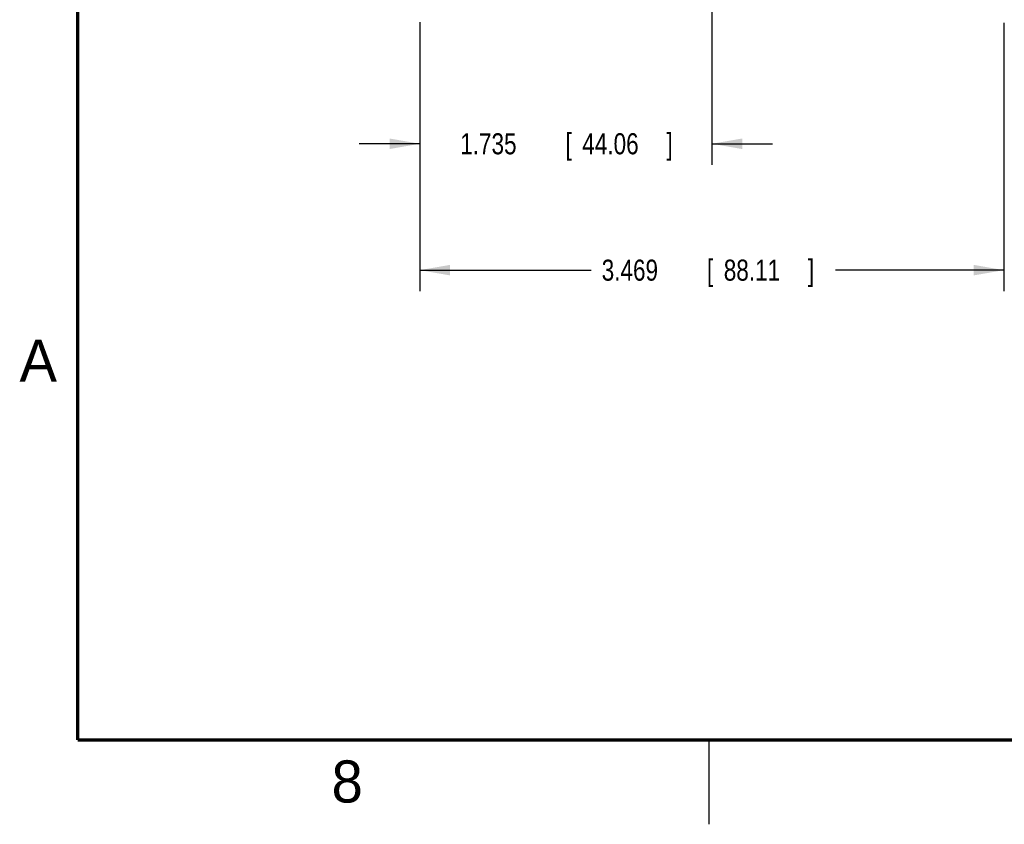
# Model space of a CAD drawing. Header units: inches. Extents: x 0 to 34, y 0 to 22.
# Tile 1 of 81: x 0.2 to 6, y 0 to 4.8. Entities that reach past the tile are written whole.
import ezdxf

# ---------------------------------------------------------------- set-up
doc = ezdxf.new("R2010")
doc.units = ezdxf.units.IN
doc.header["$LTSCALE"] = 1.87
doc.header["$MEASUREMENT"] = 0
doc.layers.get('0').update_dxf_attribs({"linetype": 'CONTINUOUS'})
doc.layers.add('DIMENSIONS', color=7, linetype='CONTINUOUS')
doc.styles.get("Standard").update_dxf_attribs({"font": 'txt', "width": 0.8})
doc.dimstyles.new('DIMSTYLE_1', dxfattribs={"dimtxt": 0.125, "dimasz": 0.18, "dimexe": 0.18, "dimexo": 0.0625, "dimgap": 0.09, "dimtad": 0, "dimtih": 1, "dimtoh": 1, "dimdec": 3, "dimzin": 4, "dimdsep": 46, "dimtxsty": 'STANDARD', "dimblk": '_FILLED', "dimblk1": '_FILLED', "dimblk2": '_FILLED', "dimcen": 0.09, "dimadec": 0, "dimazin": 0, "dimtp": 0.01, "dimtm": 0.01, "dimtfac": 1, "dimtdec": 3, "dimtofl": 0, "dimtmove": 0, "dimatfit": 3, "dimldrblk": '_FILLED', "dimfxl": 1, "dimtolj": 1, "dimtzin": 4, "dimarcsym": 0})

# ---------------------------------------------------------------- blocks, each defined once
blk = doc.blocks.new('_FILLED')
at = {"color": 0, "linetype": 'BYBLOCK'}
blk.add_solid([(0, 0), (-1, 0.174), (-1, -0.174)], dxfattribs=at)
blk = doc.blocks.new('*D2')
at = {"layer": 'DIMENSIONS', "color": 2, "linetype": 'CONTINUOUS'}
for p, q in [((2.5316, 4.7611), (2.5316, 3.1636)), ((6.0006, 4.7568), (6.0006, 3.1636)), ((2.5316, 3.2886), (3.5492, 3.2886)), ((6.0006, 3.2886), (4.9992, 3.2886))]:
    blk.add_line(p, q, dxfattribs=at)
at = {"layer": 'DIMENSIONS', "color": 2, "linetype": 'CONTINUOUS', "xscale": 0.18, "yscale": 0.18, "zscale": 0.18, "rotation": 180}
blk.add_blockref('_FILLED', (2.5316, 3.2886), dxfattribs=at)
at = {"layer": 'DIMENSIONS', "color": 2, "linetype": 'CONTINUOUS', "xscale": 0.18, "yscale": 0.18, "zscale": 0.18}
blk.add_blockref('_FILLED', (6.0006, 3.2886), dxfattribs=at)
at = {"layer": 'DIMENSIONS', "color": 2, "linetype": 'CONTINUOUS', "width": 0.8}
for s, p in [('3.469', (3.6117, 3.2261)), ('[', (4.2367, 3.2261)), ('88.11', (4.3367, 3.2261)), (']', (4.8367, 3.2261))]:
    blk.add_text(s, height=0.125, dxfattribs=at).set_placement(p)
blk = doc.blocks.new('*D3')
at = {"layer": 'DIMENSIONS', "color": 2, "linetype": 'CONTINUOUS'}
for p, q in [((4.2661, 6.4882), (4.2661, 3.9136)), ((2.5316, 4.7611), (2.5316, 3.9136)), ((2.5316, 4.0386), (2.1716, 4.0386)), ((4.2661, 4.0386), (4.6261, 4.0386))]:
    blk.add_line(p, q, dxfattribs=at)
at = {"layer": 'DIMENSIONS', "color": 2, "linetype": 'CONTINUOUS', "xscale": 0.18, "yscale": 0.18, "zscale": 0.18}
blk.add_blockref('_FILLED', (2.5316, 4.0386), dxfattribs=at)
at = {"layer": 'DIMENSIONS', "color": 2, "linetype": 'CONTINUOUS', "xscale": 0.18, "yscale": 0.18, "zscale": 0.18, "rotation": 180}
blk.add_blockref('_FILLED', (4.2661, 4.0386), dxfattribs=at)
at = {"layer": 'DIMENSIONS', "color": 2, "linetype": 'CONTINUOUS', "width": 0.8}
for s, p in [('1.735', (2.7715, 3.9761)), ('[', (3.3965, 3.9761)), ('44.06', (3.4965, 3.9761)), (']', (3.9965, 3.9761))]:
    blk.add_text(s, height=0.125, dxfattribs=at).set_placement(p)

msp = doc.modelspace()

# ---------------------------------------------------------------- linework, layer by layer
at = {"color": 2, "linetype": 'CONTINUOUS'}
msp.add_line((4.25, 0), (4.25, 0.5), dxfattribs=at)
at = {"color": 7, "linetype": 'CONTINUOUS', "const_width": 0.02}
for points in [[(0.5, 21.5), (0.5, 0.5)], [(0.5, 0.5), (33.5, 0.5)]]:
    msp.add_lwpolyline(points, dxfattribs=at)

# ---------------------------------------------------------------- texts
at = {"color": 2, "linetype": 'CONTINUOUS'}
for s, p in [('A', (0.1541, 2.6261)), ('8', (2.0074, 0.1291))]:
    msp.add_text(s, height=0.25, dxfattribs=at).set_placement(p)

# ---------------------------------------------------------------- dimensions: what is measured, and where the dimension line sits
at = {"layer": 'DIMENSIONS', "color": 2, "linetype": 'CONTINUOUS'}
dim = msp.add_linear_dim(base=(4.2660777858, 4.0386193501), p1=(2.5315777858, 4.7611325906), p2=(4.2660777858, 6.4882246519), dimstyle='DIMSTYLE_1', dxfattribs=at)
dim.commit()
dim.dimension.update_dxf_attribs({"geometry": '*D3', "text_midpoint": (3.4339814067, 4.0386193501), "dimtype": 160})
dim = msp.add_linear_dim(base=(2.5316, 3.2886), p1=(6.0006, 4.7568), p2=(2.5316, 4.7611), angle=180, dimstyle='DIMSTYLE_1', dxfattribs=at)
dim.commit()
dim.dimension.update_dxf_attribs({"geometry": '*D2', "text_midpoint": (4.2742, 3.2886), "dimtype": 160})

doc.saveas('drawing.dxf')
